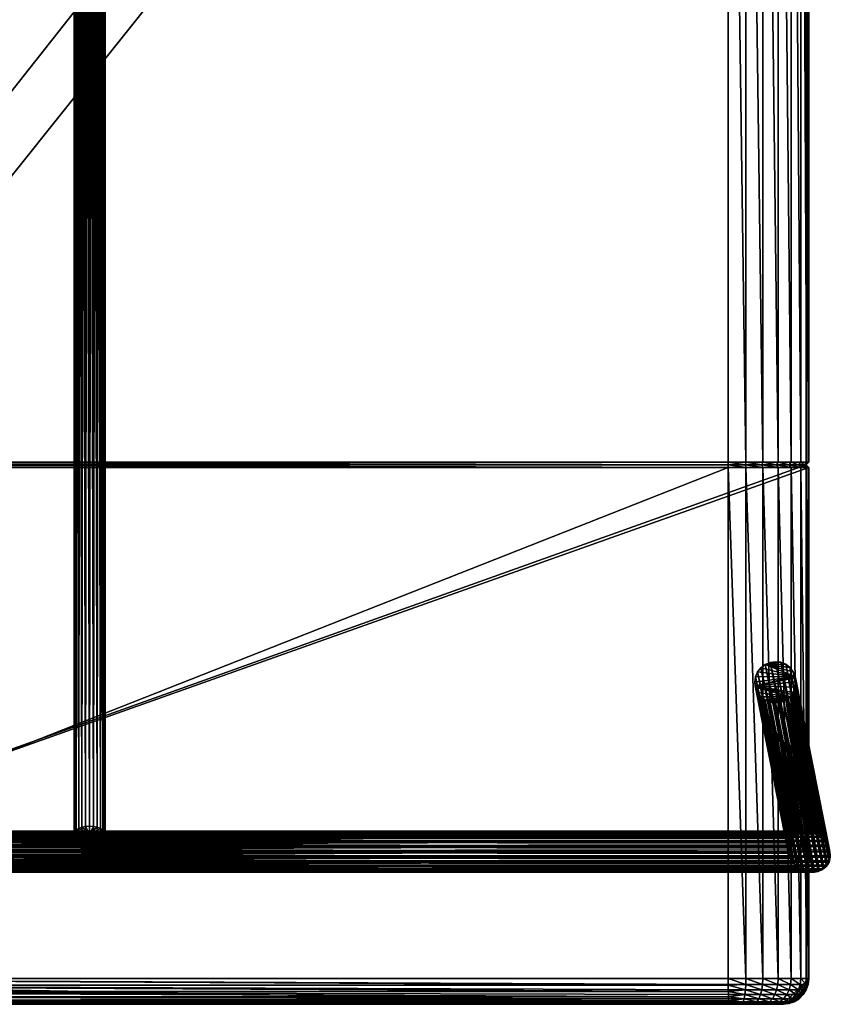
# Model space of a CAD drawing. Extents: x -343 to 288, y -960 to 460.
# Tile 42 of 102: x -27 to 288, y -960 to -577. Entities that reach past the tile are written whole.
import ezdxf

# ---------------------------------------------------------------- set-up
doc = ezdxf.new("R2010")
doc.units = 0
for name, color, linetype in [('POLYGON-OBJEKT', 43, 'CONTINUOUS'), ('POLYGON-OBJEKT.1', 254, 'CONTINUOUS'), ('POLYGON-OBJEKT.5', 254, 'CONTINUOUS')]:
    doc.layers.add(name, color=color, linetype=linetype)

msp = doc.modelspace()

# ---------------------------------------------------------------- meshes
at = {"layer": 'POLYGON-OBJEKT'}
mesh = msp.add_polyface(dxfattribs=at)
corners = [(-280, -950, 360), (279, -250, 360), (-280, 450, 360), (248.6207, 249, 478.5557), (-144.5506, -249, 460.4598), (-144.5506, 249, 460.4598), (-154.0802, 249, 450.0106), (-153.4825, -249, 437.0243), (-153.4825, 249, 437.0243), (-154.0802, -249, 450.0106), (-153.5121, -249, 436.5775), (-153.5121, 249, 436.5775), (-153.6405, -249, 436.1484), (-153.6405, 249, 436.1484), (-153.8611, -249, 435.7586), (-153.8611, 249, 435.7586), (-154.1629, -249, 435.4277), (-153.8588, 249, 452.6117), (-153.8588, -249, 452.6117), (-152.9718, -249, 455.0669), (-152.9718, 249, 455.0669), (-151.4795, -249, 457.2088), (-151.4795, 249, 457.2088), (-149.4837, -249, 458.8916), (-149.4837, 249, 458.8916), (-147.1203, -249, 460.0004), (-147.1203, 249, 460.0004), (248.6207, -249, 478.5557), (-144.5046, -250, 459.4608), (-146.8174, -250, 459.0474), (-148.9444, -250, 458.0494), (-150.7406, -250, 456.535), (-152.0837, -250, 454.6072), (-152.882, -250, 452.3976), (-153.0813, -250, 450.0565), (-152.4836, -250, 437.0703), (-153.5041, -250, 434.6754), (-153.0514, -250, 435.1717), (-152.7205, -250, 435.7563), (-152.528, -250, 436.4)]
mesh.append_faces([[corners[k] for k in face] for face in [(0, 1, 2, 2), (3, 4, 5, 5), (6, 7, 8, 8), (9, 7, 6, 6), (10, 8, 7, 7), (11, 8, 10, 10), (12, 11, 10, 10), (13, 11, 12, 12), (14, 13, 12, 12), (15, 13, 14, 14), (16, 15, 14, 14), (17, 18, 6, 6), (19, 18, 17, 17), (20, 19, 17, 17), (21, 19, 20, 20), (22, 21, 20, 20), (23, 21, 22, 22), (24, 23, 22, 22), (25, 23, 24, 24), (26, 25, 24, 24), (4, 25, 26, 26), (5, 4, 26, 26), (27, 28, 4, 4), (25, 4, 28, 28), (29, 25, 28, 28), (23, 25, 29, 29), (30, 23, 29, 29), (21, 23, 30, 30), (31, 21, 30, 30), (19, 21, 31, 31), (32, 19, 31, 31), (18, 19, 32, 32), (33, 18, 32, 32), (9, 18, 33, 33), (34, 9, 33, 33), (9, 35, 7, 7), (34, 35, 9, 9), (14, 36, 16, 16), (37, 36, 14, 14), (12, 37, 14, 14), (38, 37, 12, 12), (10, 38, 12, 12), (39, 38, 10, 10), (7, 39, 10, 10), (35, 39, 7, 7)]])
mesh = msp.add_polyface(dxfattribs=at)
corners = [(279, -250, 360), (280, -749, 360), (280, -251, 360), (279, -750, 360), (-280, -950, 360), (280, -251, 380), (279, -750, 380), (279, -250, 380), (280, -749, 380), (280, -749, 381), (280, -251, 448.5875), (280, -251, 381), (280, -749, 448.5875), (248.6207, -749, 478.5557), (-144.5506, -749, 460.4598), (248.6207, -251, 478.5557), (279.2034, -251, 455.4551), (279.2034, -749, 455.4551), (276.8557, -251, 461.958), (276.8557, -749, 461.958), (273.0817, -251, 467.7508), (273.0817, -749, 467.7508), (268.0819, -251, 472.5259), (268.0819, -749, 472.5259), (262.1217, -251, 476.0295), (262.1217, -749, 476.0295), (255.5177, -251, 478.0757), (255.5177, -749, 478.0757), (279, -250, 448.5875), (248.6667, -250, 477.5568), (255.3338, -250, 477.0927), (261.7176, -250, 475.1148), (267.4792, -250, 471.7279), (272.3123, -250, 467.1121), (275.9605, -250, 461.5124), (278.2299, -250, 455.2262), (-144.5506, -251, 460.4598), (-144.5046, -250, 459.4608)]
mesh.append_faces([[corners[k] for k in face] for face in [(0, 1, 2, 2), (3, 1, 0, 0), (4, 3, 0, 0), (5, 6, 7, 7), (8, 6, 5, 5), (2, 8, 5, 5), (1, 8, 2, 2), (9, 10, 11, 11), (12, 10, 9, 9), (13, 14, 15, 15), (16, 10, 12, 12), (17, 16, 12, 12), (18, 16, 17, 17), (19, 18, 17, 17), (20, 18, 19, 19), (21, 20, 19, 19), (22, 20, 21, 21), (23, 22, 21, 21), (24, 22, 23, 23), (25, 24, 23, 23), (26, 24, 25, 25), (27, 26, 25, 25), (15, 26, 27, 27), (13, 15, 27, 27), (11, 28, 7, 7), (10, 28, 11, 11), (26, 15, 29, 29), (30, 26, 29, 29), (24, 26, 30, 30), (31, 24, 30, 30), (22, 24, 31, 31), (32, 22, 31, 31), (20, 22, 32, 32), (33, 20, 32, 32), (18, 20, 33, 33), (34, 18, 33, 33), (16, 18, 34, 34), (35, 16, 34, 34), (10, 16, 35, 35), (28, 10, 35, 35), (29, 36, 37, 37), (15, 36, 29, 29), (6, 11, 7, 7), (9, 11, 6, 6), (2, 5, 0, 0)]])
mesh = msp.add_polyface(dxfattribs=at)
corners = [(248.6207, -251, 478.5557), (-144.5506, -749, 460.4598), (-144.5506, -251, 460.4598), (-154.0802, -251, 450.0106), (-153.4825, -749, 437.0243), (-153.4825, -251, 437.0243), (-154.0802, -749, 450.0106), (-153.8611, -251, 435.7586), (-154.1629, -749, 435.4277), (-154.1629, -251, 435.4277), (-153.8611, -749, 435.7586), (-153.6405, -251, 436.1484), (-153.6405, -749, 436.1484), (-153.5121, -251, 436.5775), (-153.5121, -749, 436.5775), (-147.1203, -251, 460.0004), (-147.1203, -749, 460.0004), (-149.4837, -251, 458.8916), (-149.4837, -749, 458.8916), (-151.4795, -251, 457.2088), (-151.4795, -749, 457.2088), (-152.9718, -251, 455.0669), (-152.9718, -749, 455.0669), (-153.8588, -251, 452.6117), (-153.8588, -749, 452.6117), (-153.0813, -250, 450.0565), (-152.882, -250, 452.3976), (-152.0837, -250, 454.6072), (-150.7406, -250, 456.535), (-148.9444, -250, 458.0494), (-146.8174, -250, 459.0474), (-144.5046, -250, 459.4608), (-152.4836, -250, 437.0703), (-152.528, -250, 436.4), (-152.7205, -250, 435.7563), (-153.0514, -250, 435.1717), (-153.5041, -250, 434.6754)]
mesh.append_faces([[corners[k] for k in face] for face in [(0, 1, 2, 2), (3, 4, 5, 5), (6, 4, 3, 3), (7, 8, 9, 9), (10, 8, 7, 7), (11, 10, 7, 7), (12, 10, 11, 11), (13, 12, 11, 11), (14, 12, 13, 13), (5, 14, 13, 13), (4, 14, 5, 5), (15, 2, 1, 1), (16, 15, 1, 1), (17, 15, 16, 16), (18, 17, 16, 16), (19, 17, 18, 18), (20, 19, 18, 18), (21, 19, 20, 20), (22, 21, 20, 20), (23, 21, 22, 22), (24, 23, 22, 22), (3, 23, 24, 24), (6, 3, 24, 24), (23, 3, 25, 25), (26, 23, 25, 25), (21, 23, 26, 26), (27, 21, 26, 26), (19, 21, 27, 27), (28, 19, 27, 27), (17, 19, 28, 28), (29, 17, 28, 28), (15, 17, 29, 29), (30, 15, 29, 29), (2, 15, 30, 30), (31, 2, 30, 30), (25, 5, 32, 32), (3, 5, 25, 25), (13, 32, 5, 5), (33, 32, 13, 13), (11, 33, 13, 13), (34, 33, 11, 11), (7, 34, 11, 11), (35, 34, 7, 7), (9, 35, 7, 7), (36, 35, 9, 9)]])
mesh = msp.add_polyface(dxfattribs=at)
corners = [(-155.3884, -749, 434.9345), (-159.0008, -745, 434.7682), (-158.0029, -742.5881, 434.8141), (-160.5883, -747.0711, 434.6952), (-162.6572, -748.6603, 434.5999), (-163.2977, -749, 434.5705), (-157.6625, -740, 434.8298), (248.6207, -749, 478.5557), (-144.5046, -750, 459.4608), (-144.5506, -749, 460.4598), (-153.8588, -749, 452.6117), (-152.9718, -749, 455.0669), (-152.0837, -750, 454.6072), (-154.0802, -749, 450.0106), (-152.882, -750, 452.3976), (-152.4836, -750, 437.0703), (-153.4825, -749, 437.0243), (-153.0813, -750, 450.0565), (-154.9462, -749, 435.005), (-155.3425, -750, 433.9355), (-154.6791, -750, 434.0414), (-154.5307, -749, 435.1722), (-154.0558, -750, 434.2922), (-154.1629, -749, 435.4277), (-153.5041, -750, 434.6754), (-153.8611, -749, 435.7586), (-153.0514, -750, 435.1717), (-153.6405, -749, 436.1484), (-152.7205, -750, 435.7563), (-153.5121, -749, 436.5775), (-152.528, -750, 436.4), (-161.3853, -745, 468.3996), (-160.0517, -740, 468.5275), (-165.0288, -748.6603, 468.0504), (-164.9807, -749.6439, 433.8484), (-167.4296, -749.6592, 467.8202), (-160.3908, -742.5881, 468.495), (-161.819, -740, 482.8972), (-164.8492, -742.5881, 504.7434), (-164.5122, -740, 504.7941), (-169.0996, -740, 530.5888), (-165.8371, -745, 504.5949), (-162.9672, -747.0711, 468.248), (-167.4086, -747.0711, 504.3587)]
mesh.append_faces([[corners[k] for k in face] for face in [(0, 1, 2, 2), (0, 3, 1, 1), (4, 3, 0, 0), (5, 4, 0, 0), (6, 0, 2, 2), (7, 8, 9, 9), (10, 11, 12, 12), (13, 10, 14, 14), (13, 15, 16, 16), (17, 15, 13, 13), (18, 19, 0, 0), (20, 19, 18, 18), (21, 20, 18, 18), (22, 20, 21, 21), (23, 22, 21, 21), (24, 22, 23, 23), (25, 24, 23, 23), (26, 24, 25, 25), (27, 26, 25, 25), (28, 26, 27, 27), (29, 28, 27, 27), (30, 28, 29, 29), (16, 30, 29, 29), (15, 30, 16, 16), (19, 5, 0, 0), (31, 1, 3, 3), (32, 6, 2, 2), (33, 4, 5, 5), (5, 34, 35, 35), (36, 32, 2, 2), (37, 32, 36, 36), (38, 37, 36, 36), (39, 37, 38, 38), (40, 39, 38, 38), (31, 41, 38, 38), (36, 31, 38, 38), (1, 31, 36, 36), (2, 1, 36, 36), (42, 31, 3, 3), (41, 31, 42, 42), (43, 41, 42, 42), (42, 33, 43, 43), (4, 33, 42, 42), (3, 4, 42, 42), (35, 33, 5, 5)]])
mesh = msp.add_polyface(dxfattribs=at)
corners = [(270, -959, 380), (-270, -960, 380), (-270, -959, 380), (270, -960, 360), (-280, -950, 360), (-270, -960, 360), (270, -960, 380), (-256.1494, -751, 455.3234), (248.6207, -751, 478.5557), (-256.1494, -950, 455.3234), (-270, -960, 430.3498), (270, -960, 381), (-270, -960, 381), (249.0805, -960, 468.5663), (-255.6897, -960, 445.3339), (-146.8174, -750, 459.0474), (-144.5046, -750, 459.4608), (-169.184, -750, 458.325), (-148.9444, -750, 458.0494), (-150.7406, -750, 456.535), (-152.0837, -750, 454.6072), (-152.882, -750, 452.3976), (-153.0813, -750, 450.0565), (-167.6067, -750, 433.3711), (-152.4836, -750, 437.0703), (-155.3425, -750, 433.9355), (-154.6791, -750, 434.0414), (-153.0514, -750, 435.1717), (-152.7205, -750, 435.7563), (-153.5041, -750, 434.6754), (-154.0558, -750, 434.2922), (-152.528, -750, 436.4), (-255.8087, -959.6593, 447.9194), (248.9781, -959.7493, 470.7892), (-255.9195, -958.6602, 450.3286), (248.881, -959.0097, 472.9006), (-256.0148, -957.071, 452.3975), (248.7938, -957.8184, 474.7946), (-256.0878, -955, 453.985), (248.7574, -957.0266, 475.5855), (-256.1338, -952.5882, 454.983), (248.6845, -954.9702, 477.1701), (248.6379, -952.5767, 478.1824), (-147.1203, -749, 460.0004), (-144.5506, -749, 460.4598), (-149.4837, -749, 458.8916), (-151.4795, -749, 457.2088), (-152.9718, -749, 455.0669), (-153.8588, -749, 452.6117), (-154.0802, -749, 450.0106), (-164.9807, -749.6439, 433.8484), (-163.2977, -749, 434.5705), (-165.037, -749.6576, 433.8322), (-165.6086, -749.796, 433.6672), (-167.2727, -749.9944, 433.3921), (-167.4296, -749.6592, 467.8202)]
mesh.append_faces([[corners[k] for k in face] for face in [(0, 1, 2, 2), (3, 4, 5, 5), (6, 5, 1, 1), (7, 8, 9, 9), (10, 11, 12, 12), (13, 10, 14, 14), (15, 16, 17, 17), (17, 18, 15, 15), (19, 18, 17, 17), (20, 19, 17, 17), (17, 21, 20, 20), (22, 21, 17, 17), (23, 22, 17, 17), (24, 22, 23, 23), (25, 24, 23, 23), (26, 27, 28, 28), (29, 27, 26, 26), (30, 29, 26, 26), (26, 24, 25, 25), (31, 24, 26, 26), (28, 31, 26, 26), (32, 33, 14, 14), (34, 35, 32, 32), (36, 37, 34, 34), (38, 39, 36, 36), (40, 41, 38, 38), (9, 42, 40, 40), (43, 44, 16, 16), (15, 43, 16, 16), (45, 43, 15, 15), (18, 45, 15, 15), (46, 45, 18, 18), (19, 46, 18, 18), (47, 46, 19, 19), (20, 47, 19, 19), (21, 48, 20, 20), (22, 49, 21, 21), (50, 51, 25, 25), (52, 50, 25, 25), (25, 53, 52, 52), (54, 53, 25, 25), (23, 54, 25, 25), (55, 52, 53, 53), (50, 52, 55, 55)]])
mesh = msp.add_polyface(dxfattribs=at)
corners = [(270, -960, 380), (-270, -960, 380), (270, -959, 380), (280, -751, 360), (279, -750, 360), (-280, -950, 360), (280, -950, 360), (270, -960, 360), (-270, -960, 360), (248.6207, -950, 478.5557), (248.6207, -751, 478.5557), (255.5177, -950, 478.0757), (-256.1494, -950, 455.3234), (270, -960, 448.5875), (270, -960, 381), (-270, -960, 430.3498), (249.0805, -960, 468.5663), (255.5177, -751, 478.0757), (248.6667, -750, 477.5568), (255.3338, -750, 477.0927), (-144.5046, -750, 459.4608), (-256.1494, -751, 455.3234), (248.9781, -959.7493, 470.7892), (253.6785, -960, 468.2463), (254.0878, -959.7493, 470.4335), (248.962, -959.6263, 471.1403), (254.4765, -959.0097, 472.5111), (248.8519, -958.6129, 473.5313), (254.8252, -957.8184, 474.3748), (248.881, -959.0097, 472.9006), (248.7574, -957.0266, 475.5855), (255.1164, -956.2349, 475.9312), (248.7938, -957.8184, 474.7946), (248.721, -956.2349, 476.3763), (248.6845, -954.9702, 477.1701), (248.6662, -954.3389, 477.5665), (248.6379, -952.5767, 478.1824), (255.3356, -954.3389, 477.1023), (248.6322, -952.2252, 478.3053), (255.4716, -952.2252, 477.8293), (-255.6897, -960, 445.3339), (-255.8087, -959.6593, 447.9194), (-255.9195, -958.6602, 450.3286), (-256.0148, -957.071, 452.3975), (-256.0878, -955, 453.985), (-256.1338, -952.5882, 454.983), (-270, -960, 381), (-270, -959, 380), (248.6207, -749, 478.5557)]
mesh.append_faces([[corners[k] for k in face] for face in [(0, 1, 2, 2), (3, 4, 5, 5), (6, 3, 5, 5), (6, 5, 7, 7), (7, 8, 0, 0), (9, 10, 11, 11), (12, 10, 9, 9), (13, 14, 15, 15), (13, 15, 16, 16), (17, 10, 18, 18), (19, 17, 18, 18), (20, 18, 10, 10), (21, 20, 10, 10), (22, 23, 16, 16), (24, 23, 22, 22), (25, 24, 22, 22), (26, 24, 25, 25), (26, 27, 28, 28), (29, 27, 26, 26), (25, 29, 26, 26), (28, 30, 31, 31), (32, 30, 28, 28), (27, 32, 28, 28), (33, 34, 31, 31), (30, 33, 31, 31), (35, 36, 37, 37), (34, 35, 37, 37), (38, 9, 39, 39), (36, 38, 39, 39), (40, 22, 16, 16), (41, 25, 22, 22), (29, 25, 41, 41), (42, 27, 29, 29), (32, 27, 42, 42), (30, 32, 43, 43), (44, 33, 30, 30), (34, 33, 44, 44), (45, 35, 34, 34), (36, 35, 45, 45), (38, 36, 12, 12), (9, 38, 12, 12), (2, 46, 14, 14), (47, 46, 2, 2), (18, 48, 19, 19), (18, 20, 48, 48)]])
mesh = msp.add_polyface(dxfattribs=at)
corners = [(255.5177, -751, 478.0757), (262.1217, -751, 476.0295), (262.1217, -950, 476.0295), (255.5177, -950, 478.0757), (248.6207, -751, 478.5557), (269.4689, -960, 453.1659), (270, -960, 448.5875), (249.0805, -960, 468.5663), (258.0811, -960, 466.8822), (262.0546, -960, 464.5464), (265.3878, -960, 461.363), (267.9038, -960, 457.5012), (253.6785, -960, 468.2463), (255.3338, -750, 477.0927), (261.7176, -750, 475.1148), (268.0819, -751, 472.5259), (255.1164, -956.2349, 475.9312), (248.6845, -954.9702, 477.1701), (255.3356, -954.3389, 477.1023), (248.6379, -952.5767, 478.1824), (255.4716, -952.2252, 477.8293), (248.6207, -950, 478.5557), (254.0878, -959.7493, 470.4335), (258.9803, -959.7493, 468.9176), (254.4765, -959.0097, 472.5111), (259.8343, -959.0097, 470.851), (254.8252, -957.8184, 474.3748), (260.6004, -957.8184, 472.5854), (261.2401, -956.2349, 474.0338), (261.7216, -954.3389, 475.1236), (262.0204, -952.2252, 475.8002), (263.3958, -959.7493, 466.322), (264.6697, -959.0097, 468.0085), (265.8125, -957.8184, 469.5215), (266.7669, -956.2349, 470.785), (267.485, -954.3389, 471.7356), (267.9308, -952.2252, 472.3258), (255.5177, -749, 478.0757), (262.1217, -749, 476.0295), (248.6207, -749, 478.5557)]
mesh.append_faces([[corners[k] for k in face] for face in [(0, 1, 2, 2), (3, 0, 2, 2), (4, 0, 3, 3), (5, 6, 7, 7), (8, 9, 10, 10), (7, 11, 5, 5), (10, 11, 7, 7), (12, 10, 7, 7), (8, 10, 12, 12), (1, 0, 13, 13), (14, 1, 13, 13), (15, 1, 14, 14), (16, 17, 18, 18), (18, 19, 20, 20), (20, 21, 3, 3), (22, 8, 12, 12), (23, 8, 22, 22), (24, 23, 22, 22), (25, 23, 24, 24), (26, 25, 24, 24), (27, 25, 26, 26), (16, 27, 26, 26), (28, 27, 16, 16), (18, 28, 16, 16), (29, 28, 18, 18), (20, 29, 18, 18), (30, 29, 20, 20), (3, 30, 20, 20), (2, 30, 3, 3), (23, 9, 8, 8), (31, 9, 23, 23), (25, 31, 23, 23), (32, 31, 25, 25), (27, 32, 25, 25), (33, 32, 27, 27), (28, 33, 27, 27), (34, 33, 28, 28), (29, 34, 28, 28), (35, 34, 29, 29), (30, 35, 29, 29), (2, 36, 30, 30), (31, 10, 9, 9), (37, 38, 14, 14), (13, 37, 14, 14), (39, 37, 13, 13)]])
mesh = msp.add_polyface(dxfattribs=at)
corners = [(279, -750, 380), (280, -950, 380), (279, -950, 380), (280, -751, 380), (280, -950, 360), (280, -751, 360), (280, -751, 381), (280, -950, 381), (280, -950, 448.5875), (280, -751, 448.5875), (279.2034, -751, 455.4551), (279.2034, -950, 455.4551), (276.8557, -751, 461.958), (276.8557, -950, 461.958), (273.0817, -751, 467.7508), (273.0817, -950, 467.7508), (268.0819, -751, 472.5259), (268.0819, -950, 472.5259), (262.1217, -751, 476.0295), (262.1217, -950, 476.0295), (279, -750, 448.5875), (267.4792, -750, 471.7279), (261.7176, -750, 475.1148), (272.3123, -750, 467.1121), (275.9605, -750, 461.5124), (278.2299, -750, 455.2262), (280, -749, 448.5875), (280, -749, 381), (279.2034, -749, 455.4551), (276.8557, -749, 461.958), (273.0817, -749, 467.7508), (268.0819, -749, 472.5259), (262.1217, -749, 476.0295), (279, -750, 360), (280, -749, 360), (280, -749, 380)]
mesh.append_faces([[corners[k] for k in face] for face in [(0, 1, 2, 2), (3, 1, 0, 0), (3, 4, 1, 1), (5, 4, 3, 3), (2, 6, 0, 0), (7, 6, 2, 2), (8, 6, 7, 7), (9, 6, 8, 8), (10, 9, 8, 8), (11, 10, 8, 8), (12, 10, 11, 11), (13, 12, 11, 11), (14, 12, 13, 13), (15, 14, 13, 13), (16, 14, 15, 15), (17, 16, 15, 15), (18, 16, 17, 17), (19, 18, 17, 17), (0, 9, 20, 20), (6, 9, 0, 0), (21, 16, 22, 22), (14, 16, 21, 21), (23, 14, 21, 21), (12, 14, 23, 23), (24, 12, 23, 23), (10, 12, 24, 24), (25, 10, 24, 24), (9, 10, 25, 25), (20, 9, 25, 25), (0, 26, 27, 27), (20, 26, 0, 0), (28, 26, 20, 20), (25, 28, 20, 20), (29, 28, 25, 25), (24, 29, 25, 25), (30, 29, 24, 24), (23, 30, 24, 24), (31, 30, 23, 23), (21, 31, 23, 23), (32, 31, 21, 21), (22, 32, 21, 21), (33, 3, 0, 0), (5, 3, 33, 33), (34, 0, 35, 35), (33, 0, 34, 34)]])
mesh = msp.add_polyface(dxfattribs=at)
corners = [(279.0097, -954.3389, 380), (277.8183, -956.2349, 380), (278.1348, -953.8503, 380), (278.7902, -951.9317, 380), (279.7493, -952.2252, 380), (279, -950, 380), (280, -950, 380), (279.9543, -950.9544, 380.9543), (280, -950, 381), (279.9499, -951, 381), (280, -950, 448.5875), (279.7669, -952.1464, 381), (279.741, -952.2224, 381), (279.7493, -952.2252, 448.5875), (279.0387, -954.2781, 381), (279.0034, -954.335, 381), (279.0097, -954.3389, 448.5875), (277.8518, -956.1927, 381), (279.7493, -952.2252, 360), (279.0097, -954.3389, 360), (280, -950, 360), (267.9308, -952.2252, 472.3258), (267.485, -954.3389, 471.7356), (262.0204, -952.2252, 475.8002), (268.0819, -950, 472.5259), (262.1217, -950, 476.0295), (272.3198, -954.3389, 467.1182), (272.8888, -952.2252, 467.5907), (273.0817, -950, 467.7508), (275.9692, -954.3389, 461.5167), (276.6312, -952.2252, 461.8463), (276.8557, -950, 461.958), (278.2393, -954.3389, 455.2284), (278.9593, -952.2252, 455.3977), (279.2034, -950, 455.4551), (277.0666, -955.5734, 380)]
mesh.append_faces([[corners[k] for k in face] for face in [(0, 1, 2, 2), (3, 0, 2, 2), (4, 0, 3, 3), (5, 4, 3, 3), (6, 4, 5, 5), (7, 8, 5, 5), (9, 8, 7, 7), (10, 8, 9, 9), (11, 10, 9, 9), (12, 10, 11, 11), (13, 10, 12, 12), (14, 13, 12, 12), (15, 13, 14, 14), (16, 13, 15, 15), (17, 16, 15, 15), (18, 19, 0, 0), (4, 18, 0, 0), (20, 18, 4, 4), (6, 20, 4, 4), (21, 22, 23, 23), (24, 21, 25, 25), (21, 26, 22, 22), (27, 26, 21, 21), (24, 27, 21, 21), (28, 27, 24, 24), (27, 29, 26, 26), (30, 29, 27, 27), (28, 30, 27, 27), (31, 30, 28, 28), (30, 32, 29, 29), (33, 32, 30, 30), (31, 33, 30, 30), (34, 33, 31, 31), (33, 16, 32, 32), (13, 16, 33, 33), (34, 13, 33, 33), (10, 13, 34, 34), (5, 9, 7, 7), (9, 5, 3, 3), (3, 11, 9, 9), (12, 11, 3, 3), (2, 12, 3, 3), (2, 14, 12, 12), (15, 14, 2, 2), (35, 15, 2, 2)]])
mesh = msp.add_polyface(dxfattribs=at)
corners = [(272.0145, -958.7717, 380), (270, -960, 380), (270, -959, 380), (272.2252, -959.7493, 380), (273.9268, -958.0981, 380), (274.3388, -959.0097, 380), (272.2252, -959.7493, 360), (280, -950, 360), (270, -960, 360), (272.2251, -959.7478, 381), (270, -960, 381), (270, -960, 448.5875), (274.3388, -959.0097, 448.5875), (272.2383, -959.7463, 381), (272.2252, -959.7493, 448.5875), (274.3388, -959.0097, 360), (267.0999, -959.7493, 462.7845), (265.3878, -960, 461.363), (263.3958, -959.7493, 466.322), (264.6697, -959.0097, 468.0085), (268.7261, -959.0097, 464.1346), (265.8125, -957.8184, 469.5215), (270.1849, -957.8184, 465.3458), (266.7669, -956.2349, 470.785), (271.4031, -956.2349, 466.3572), (267.485, -954.3389, 471.7356), (272.3198, -954.3389, 467.1182), (267.9038, -960, 457.5012), (269.8958, -959.7493, 458.4929), (271.7879, -959.0097, 459.4349), (273.4852, -957.8184, 460.28), (274.9027, -956.2349, 460.9857), (269.4689, -960, 453.1659), (271.635, -959.7493, 453.6753), (273.6925, -959.0097, 454.1592), (274.3378, -959.0068, 381)]
mesh.append_faces([[corners[k] for k in face] for face in [(0, 1, 2, 2), (3, 1, 0, 0), (4, 3, 0, 0), (5, 3, 4, 4), (6, 7, 8, 8), (9, 10, 11, 11), (9, 12, 13, 13), (14, 12, 9, 9), (11, 14, 9, 9), (6, 8, 1, 1), (3, 6, 1, 1), (15, 6, 3, 3), (5, 15, 3, 3), (16, 17, 18, 18), (19, 16, 18, 18), (20, 16, 19, 19), (21, 20, 19, 19), (22, 20, 21, 21), (23, 22, 21, 21), (24, 22, 23, 23), (25, 24, 23, 23), (26, 24, 25, 25), (16, 27, 17, 17), (28, 27, 16, 16), (20, 28, 16, 16), (29, 28, 20, 20), (22, 29, 20, 20), (30, 29, 22, 22), (24, 30, 22, 22), (31, 30, 24, 24), (26, 31, 24, 24), (28, 32, 27, 27), (33, 32, 28, 28), (29, 33, 28, 28), (34, 33, 29, 29), (30, 34, 29, 29), (33, 11, 32, 32), (14, 11, 33, 33), (34, 14, 33, 33), (12, 14, 34, 34), (0, 35, 4, 4), (9, 2, 10, 10), (0, 2, 9, 9), (13, 0, 9, 9), (35, 0, 13, 13)]])
mesh = msp.add_polyface(dxfattribs=at)
corners = [(275.6398, -957.0138, 380), (274.3388, -959.0097, 380), (273.9268, -958.0981, 380), (276.2349, -957.8184, 380), (277.0666, -955.5734, 380), (277.8183, -956.2349, 380), (278.1348, -953.8503, 380), (279.7493, -952.2252, 360), (280, -950, 360), (272.2252, -959.7493, 360), (279.0097, -954.3389, 360), (277.8183, -956.2349, 360), (276.2349, -957.8184, 360), (274.3388, -959.0097, 360), (277.8141, -956.2308, 381), (279.0097, -954.3389, 448.5875), (277.8518, -956.1927, 381), (277.8183, -956.2349, 448.5875), (276.2664, -957.793, 381), (276.2325, -957.8145, 381), (276.2349, -957.8184, 448.5875), (274.3631, -958.998, 381), (274.3378, -959.0068, 381), (274.3388, -959.0097, 448.5875), (272.2383, -959.7463, 381), (279.0097, -954.3389, 380), (275.9692, -954.3389, 461.5167), (274.9027, -956.2349, 460.9857), (272.3198, -954.3389, 467.1182), (275.5382, -957.8184, 454.5932), (273.6925, -959.0097, 454.1592), (273.4852, -957.8184, 460.28), (277.0796, -956.2349, 454.9557), (278.2393, -954.3389, 455.2284), (279.0034, -954.335, 381)]
mesh.append_faces([[corners[k] for k in face] for face in [(0, 1, 2, 2), (3, 1, 0, 0), (4, 3, 0, 0), (5, 3, 4, 4), (6, 5, 4, 4), (7, 8, 9, 9), (10, 7, 9, 9), (9, 11, 10, 10), (12, 11, 9, 9), (13, 12, 9, 9), (14, 15, 16, 16), (17, 15, 14, 14), (18, 17, 14, 14), (19, 17, 18, 18), (20, 17, 19, 19), (21, 20, 19, 19), (22, 20, 21, 21), (23, 20, 22, 22), (24, 23, 22, 22), (12, 13, 1, 1), (3, 12, 1, 1), (11, 12, 3, 3), (5, 11, 3, 3), (10, 11, 5, 5), (25, 10, 5, 5), (26, 27, 28, 28), (29, 30, 31, 31), (27, 29, 31, 31), (32, 29, 27, 27), (26, 32, 27, 27), (33, 32, 26, 26), (29, 23, 30, 30), (20, 23, 29, 29), (32, 20, 29, 29), (17, 20, 32, 32), (33, 17, 32, 32), (15, 17, 33, 33), (4, 16, 34, 34), (14, 16, 4, 4), (0, 14, 4, 4), (0, 18, 14, 14), (19, 18, 0, 0), (2, 19, 0, 0), (2, 21, 19, 19), (22, 21, 2, 2)]])
at = {"layer": 'POLYGON-OBJEKT.1'}
mesh = msp.add_polyface(dxfattribs=at)
corners = [(5.7956, -260, 375.7885), (6, -260, 374), (-3.6526, -260, 368.5178), (3, -260, 379.9844), (3.6526, -260, 379.4822), (-3.6526, -260, 379.4822), (4.2426, -260, 378.8862), (5.1962, -260, 377.4551), (5.7956, -260, 372.2115), (5.1962, -260, 370.5449), (4.2426, -260, 369.1138), (-5.1962, -260, 370.5449), (-5.7956, -260, 372.2115), (-6, -260, 374), (-5.7956, -260, 375.7885), (-4.2426, -260, 369.1138), (-5.1962, -260, 377.4551), (-4.2426, -260, 378.8862), (3.6526, -260, 368.5178), (3, -260, 368.0156), (-3, -260, 368.0156), (2.2961, -260, 367.6158), (-2.2961, -260, 367.6158), (1.5529, -260, 367.3253), (-1.5529, -260, 367.3253), (0.7832, -260, 367.1489), (-0.7832, -260, 367.1489), (0, -260, 367.0898), (-3, -260, 379.9844), (-2.2961, -260, 380.3842), (2.2961, -260, 380.3842), (-1.5529, -260, 380.6747), (1.5529, -260, 380.6747), (-0.7832, -260, 380.8511), (0.7832, -260, 380.8511), (0, -260, 380.9102), (-3, -891.0987, 7.4568), (-1.5529, -890.8014, 6.9364), (0, -893.6763, 11.9685), (0, -890.7, 6.7588), (1.5529, -890.8014, 6.9364), (-5.7956, -892.906, 10.6202), (-5.1962, -892.1881, 9.3637), (-4.2426, -891.5717, 8.2847), (-5.1962, -895.1646, 14.5734), (-5.7956, -894.4467, 13.3169), (-6, -893.6763, 11.9685), (-1.5529, -896.5513, 17.0007), (-3, -896.254, 16.4803), (-4.2426, -895.781, 15.6524), (3, -896.254, 16.4803), (1.5529, -896.5513, 17.0007), (0, -896.6528, 17.1782), (5.7956, -894.4467, 13.3169), (5.1962, -895.1646, 14.5734), (4.2426, -895.781, 15.6524), (5.1962, -892.1881, 9.3637), (5.7956, -892.906, 10.6202), (6, -893.6763, 11.9685), (3, -891.0987, 7.4568), (4.2426, -891.5717, 8.2847), (-4.2426, -260, 378.8862), (4.2426, -260, 369.1138)]
mesh.append_faces([[corners[k] for k in face] for face in [(2, 1, 0, 0), (5, 4, 3, 3), (6, 4, 5, 5), (7, 6, 5, 5), (2, 8, 1, 1), (9, 8, 2, 2), (10, 9, 2, 2), (7, 12, 11, 11), (13, 12, 7, 7), (14, 13, 7, 7), (7, 2, 0, 0), (15, 2, 7, 7), (11, 15, 7, 7), (7, 16, 14, 14), (17, 16, 7, 7), (5, 17, 7, 7), (2, 18, 10, 10), (19, 18, 2, 2), (20, 19, 2, 2), (21, 19, 20, 20), (22, 21, 20, 20), (23, 21, 22, 22), (24, 23, 22, 22), (25, 23, 24, 24), (26, 25, 24, 24), (27, 25, 26, 26), (3, 28, 5, 5), (29, 28, 3, 3), (30, 29, 3, 3), (31, 29, 30, 30), (32, 31, 30, 30), (33, 31, 32, 32), (34, 33, 32, 32), (35, 33, 34, 34), (38, 37, 36, 36), (39, 37, 38, 38), (40, 39, 38, 38), (38, 42, 41, 41), (43, 42, 38, 38), (36, 43, 38, 38), (38, 45, 44, 44), (46, 45, 38, 38), (41, 46, 38, 38), (38, 48, 47, 47), (49, 48, 38, 38), (44, 49, 38, 38), (38, 51, 50, 50), (52, 51, 38, 38), (47, 52, 38, 38), (38, 54, 53, 53), (55, 54, 38, 38), (50, 55, 38, 38), (38, 57, 56, 56), (58, 57, 38, 38), (53, 58, 38, 38), (38, 59, 40, 40), (60, 59, 38, 38), (56, 60, 38, 38), (24, 37, 39, 39), (36, 2, 15, 15), (20, 2, 36, 36), (37, 20, 36, 36), (22, 20, 37, 37), (24, 22, 37, 37), (15, 43, 36, 36), (42, 43, 15, 15), (11, 42, 15, 15), (41, 42, 11, 11), (12, 41, 11, 11), (46, 41, 12, 12), (13, 46, 12, 12), (45, 46, 13, 13), (14, 45, 13, 13), (44, 45, 14, 14), (16, 44, 14, 14), (49, 44, 16, 16), (61, 49, 16, 16), (5, 49, 61, 61), (48, 49, 5, 5), (28, 48, 5, 5), (29, 48, 28, 28), (47, 48, 29, 29), (31, 47, 29, 29), (33, 47, 31, 31), (52, 47, 33, 33), (35, 52, 33, 33), (34, 52, 35, 35), (51, 52, 34, 34), (32, 51, 34, 34), (30, 51, 32, 32), (50, 51, 30, 30), (3, 50, 30, 30), (4, 50, 3, 3), (55, 50, 4, 4), (6, 55, 4, 4), (54, 55, 6, 6), (7, 54, 6, 6), (53, 54, 7, 7), (0, 53, 7, 7), (58, 53, 0, 0), (1, 58, 0, 0), (57, 58, 1, 1), (8, 57, 1, 1), (56, 57, 8, 8), (9, 56, 8, 8), (60, 56, 9, 9), (62, 60, 9, 9), (23, 40, 59, 59), (59, 21, 23, 23), (19, 21, 59, 59), (60, 19, 59, 59), (18, 19, 60, 60), (62, 18, 60, 60), (39, 26, 24, 24), (27, 26, 39, 39), (40, 27, 39, 39), (25, 27, 40, 40), (23, 25, 40, 40)]])
at = {"layer": 'POLYGON-OBJEKT.5'}
mesh = msp.add_polyface(dxfattribs=at)
corners = [(-272.88, -808.2877, 382.7993), (-261.3291, -819.3363, 383), (-273.3331, -808.7578, 383), (-260.5352, -818.2476, 382.5871), (-271.2548, -807.1215, 382.1994), (-259.7512, -816.4025, 382.0017), (-259.4839, -814.397, 381.4843), (-263.4075, -807.4714, 380.6836), (-261.7823, -808.7827, 380.6557), (-265.3001, -806.6083, 380.8694), (-269.3622, -806.4271, 381.654), (-267.3311, -806.2521, 381.2004), (-259.7512, -812.3676, 381.0701), (-260.5352, -810.4526, 380.7875), (286.4478, -896.6226, 1.0718), (-294.9178, -898.2836, 0.3496), (-294.9178, -898.5573, 0.3038), (284.8542, -894.9658, 2.3431), (-294.9178, -896.3833, 1.2156), (-294.9178, -896.6357, 1.1006), (282.9369, -893.6944, 4), (-294.9178, -894.7718, 2.544), (-294.9178, -894.9858, 2.3675), (280.8267, -892.8952, 5.9294), (-294.9178, -893.559, 4.2442), (-294.9178, -893.7202, 4.0184), (278.6673, -892.6226, 8), (-294.9178, -892.8276, 6.2004), (-294.9178, -892.9249, 5.9405), (276.6058, -892.8952, 10.0706), (-294.9178, -892.6275, 8.2792), (-294.9178, -892.6541, 8.003), (-294.9178, -892.9264, 10.0653), (274.7829, -893.6944, 12), (-294.9178, -892.9722, 10.339), (-294.9178, -893.7232, 11.9869), (273.3226, -894.9658, 13.6569), (-294.9178, -893.8383, 12.2394), (-294.9178, -894.9902, 13.6367), (272.3245, -896.6226, 14.9282), (-294.9178, -895.1666, 13.8508), (-294.9178, -896.6409, 14.9025), (271.8567, -898.5521, 15.7274), (-294.9178, -896.8669, 15.0636), (-294.9178, -898.5632, 15.6978), (271.951, -900.6226, 16), (-294.9178, -898.823, 15.795), (-294.9178, -900.6257, 15.9685), (272.601, -902.6932, 15.7274), (-294.9178, -900.9018, 15.9951), (-294.9178, -902.688, 15.6962), (273.7623, -904.6226, 14.9282), (-294.9178, -902.9616, 15.6504), (-294.9178, -904.6095, 14.8994), (275.3559, -906.2794, 13.6569), (-294.9178, -904.862, 14.7844), (-294.9178, -906.2593, 13.6325), (277.2732, -907.5508, 12), (-294.9178, -906.4734, 13.456), (279.3834, -908.35, 10.0706), (-294.9178, -907.6862, 11.7558), (-294.9178, -907.5251, 11.9816), (281.5428, -908.6226, 8), (-294.9178, -908.4176, 9.7996), (-294.9178, -908.3204, 10.0595), (283.6043, -908.35, 5.9294), (-294.9178, -908.6177, 7.7208), (-294.9178, -908.5911, 7.997), (285.4272, -907.5508, 4), (-294.9178, -908.2731, 5.661), (-294.9178, -908.3188, 5.9347), (286.8875, -906.2794, 2.3431), (-294.9178, -907.407, 3.7606), (-294.9178, -907.5221, 4.0131), (-275.3037, -816.1721, 383), (-261.8231, -819.8527, 383), (-275.4648, -815.1187, 383), (-274.2111, -809.9418, 383), (-275.1141, -811.922, 383), (-275.4868, -814.0471, 383), (-265.5739, -821.9777, 383), (-267.6973, -822.2574, 383), (-263.5704, -821.1575, 383), (-268.7587, -822.1873, 383), (-275.0061, -817.189, 383), (-269.7957, -821.9777, 383), (-274.5772, -818.1522, 383), (-270.7905, -821.6325, 383), (-274.0244, -819.0452, 383), (-271.7261, -821.1575, 383), (-272.5865, -820.5608, 383), (-273.357, -819.8527, 383)]
mesh.append_faces([[corners[k] for k in face] for face in [(0, 1, 2, 2), (3, 1, 0, 0), (4, 3, 0, 0), (5, 3, 4, 4), (6, 5, 4, 4), (4, 7, 8, 8), (9, 7, 4, 4), (10, 9, 4, 4), (11, 9, 10, 10), (4, 12, 6, 6), (13, 12, 4, 4), (8, 13, 4, 4), (14, 15, 16, 16), (17, 18, 19, 19), (20, 21, 22, 22), (23, 24, 25, 25), (26, 27, 28, 28), (29, 30, 31, 31), (32, 30, 29, 29), (33, 34, 32, 32), (35, 34, 33, 33), (36, 37, 35, 35), (38, 37, 36, 36), (39, 40, 38, 38), (41, 40, 39, 39), (42, 43, 41, 41), (44, 43, 42, 42), (45, 46, 44, 44), (47, 46, 45, 45), (48, 49, 47, 47), (50, 49, 48, 48), (51, 52, 50, 50), (53, 52, 51, 51), (54, 55, 53, 53), (56, 55, 54, 54), (57, 58, 56, 56), (59, 60, 61, 61), (62, 63, 64, 64), (65, 66, 67, 67), (68, 69, 70, 70), (71, 72, 73, 73), (74, 1, 75, 75), (76, 1, 74, 74), (77, 2, 1, 1), (1, 78, 77, 77), (79, 78, 1, 1), (76, 79, 1, 1), (74, 80, 81, 81), (82, 80, 74, 74), (75, 82, 74, 74), (83, 74, 81, 81), (84, 74, 83, 83), (85, 84, 83, 83), (86, 84, 85, 85), (87, 86, 85, 85), (88, 86, 87, 87), (89, 88, 87, 87), (90, 91, 89, 89)]])
mesh = msp.add_polyface(dxfattribs=at)
corners = [(272.9345, -903.3588, 15.5175), (260.1017, -838.5617, 383), (261.3839, -840.2441, 383), (274.2931, -905.1744, 14.5048), (273.7623, -904.6226, 14.9282), (263.0494, -841.5351, 383), (275.9946, -906.7029, 13.105), (275.3559, -906.2794, 13.6569), (263.9913, -842.0051, 383), (264.9848, -842.3466, 383), (266.013, -842.5539, 383), (277.9761, -907.8171, 11.3573), (267.0583, -842.6234, 383), (272.1073, -897.2416, 15.2505), (259.2869, -832.507, 382.3789), (259.0145, -834.5477, 382.7292), (271.8567, -898.5521, 15.7274), (271.8252, -899.2335, 15.8785), (259.1622, -836.0542, 383), (271.951, -900.6226, 16), (259.2903, -836.6025, 383), (272.1073, -901.3199, 15.9696), (272.601, -902.6932, 15.7274), (274.2965, -894.1179, 12.5518), (261.3562, -828.9629, 381.8262), (260.0856, -830.6021, 382.0709), (272.9345, -895.4803, 14.1284), (273.3226, -894.9658, 13.6569), (272.3245, -896.6226, 14.9282), (277.9806, -892.7134, 8.6897), (264.9404, -826.9023, 381.5881), (263.0121, -827.7009, 381.6615), (275.9986, -893.1614, 10.7132), (274.7829, -893.6944, 12), (274.7326, -832.4148, 382.902), (274.8573, -832.9458, 383), (269.0791, -826.8776, 381.7282), (271.0074, -827.6532, 381.9323), (267.0098, -826.6215, 381.6108), (287.8856, -904.6226, 1.0718), (-294.9178, -906.0786, 2.1492), (287.2756, -905.765, 1.8716), (288.1028, -904.0035, 0.7495), (-294.9178, -904.6042, 1.0975), (288.3534, -902.6932, 0.2726), (-294.9178, -904.3784, 0.9364), (288.3849, -902.0118, 0.1215), (-294.9178, -902.6821, 0.3022), (288.2591, -900.6226), (-294.9178, -902.4222, 0.205), (288.1028, -899.9254, 0.0304), (-294.9178, -900.6196, 0.0315), (287.6091, -898.5521, 0.2726), (-294.9178, -900.3434, 0.0049), (287.2756, -897.8865, 0.4825), (-294.9178, -898.5573, 0.3038), (273.3899, -839.4453, 383), (272.7043, -840.2441, 383), (273.9663, -838.5617, 383), (275.0145, -834.5, 383), (274.7543, -836.6025, 383), (271.9212, -840.9447, 383), (271.0541, -841.5351, 383), (270.1179, -842.0051, 383), (269.1284, -842.3466, 383), (268.1027, -842.5539, 383)]
mesh.append_faces([[corners[k] for k in face] for face in [(0, 1, 2, 2), (3, 4, 2, 2), (5, 3, 2, 2), (6, 7, 5, 5), (8, 6, 5, 5), (9, 6, 8, 8), (10, 11, 9, 9), (12, 11, 10, 10), (13, 14, 15, 15), (15, 16, 13, 13), (17, 16, 15, 15), (18, 17, 15, 15), (19, 17, 18, 18), (20, 19, 18, 18), (21, 19, 20, 20), (1, 21, 20, 20), (22, 21, 1, 1), (0, 22, 1, 1), (23, 24, 25, 25), (26, 27, 25, 25), (14, 26, 25, 25), (28, 26, 14, 14), (13, 28, 14, 14), (29, 30, 31, 31), (24, 32, 31, 31), (33, 32, 24, 24), (23, 33, 24, 24), (34, 35, 18, 18), (24, 31, 34, 34), (25, 24, 34, 34), (34, 14, 25, 25), (15, 14, 34, 34), (18, 15, 34, 34), (36, 37, 31, 31), (30, 36, 31, 31), (38, 36, 30, 30), (39, 40, 41, 41), (42, 43, 39, 39), (44, 45, 42, 42), (46, 47, 44, 44), (48, 49, 46, 46), (50, 51, 48, 48), (52, 53, 50, 50), (54, 55, 52, 52), (18, 56, 57, 57), (58, 56, 18, 18), (59, 60, 18, 18), (35, 59, 18, 18), (57, 20, 18, 18), (1, 20, 57, 57), (2, 1, 57, 57), (57, 5, 2, 2), (8, 5, 57, 57), (9, 8, 61, 61), (10, 9, 62, 62), (63, 10, 62, 62), (12, 10, 63, 63), (64, 12, 63, 63), (65, 12, 64, 64)]])
mesh = msp.add_polyface(dxfattribs=at)
corners = [(261.3839, -840.2441, 383), (273.7623, -904.6226, 14.9282), (272.9345, -903.3588, 15.5175), (263.0494, -841.5351, 383), (275.3559, -906.2794, 13.6569), (274.2931, -905.1744, 14.5048), (264.9848, -842.3466, 383), (277.2732, -907.5508, 12), (275.9946, -906.7029, 13.105), (277.9761, -907.8171, 11.3573), (267.0583, -842.6234, 383), (279.3834, -908.35, 10.0706), (280.1028, -908.4409, 9.3808), (268.1027, -842.5539, 383), (269.1284, -842.3466, 383), (281.5428, -908.6226, 8), (282.2296, -908.5318, 7.3103), (270.1179, -842.0051, 383), (271.0541, -841.5351, 383), (283.6043, -908.35, 5.9294), (284.2115, -908.0838, 5.2868), (271.9212, -840.9447, 383), (272.7043, -840.2441, 383), (285.4272, -907.5508, 4), (285.9135, -907.1274, 3.4482), (273.9663, -838.5617, 383), (286.8875, -906.2794, 2.3431), (273.3899, -839.4453, 383), (287.2756, -905.765, 1.8716), (287.8856, -904.6226, 1.0718), (274.7543, -836.6025, 383), (288.1028, -904.0035, 0.7495), (288.3534, -902.6932, 0.2726), (275.0145, -834.5, 383), (260.0856, -830.6021, 382.0709), (273.3226, -894.9658, 13.6569), (274.2965, -894.1179, 12.5518), (263.0121, -827.7009, 381.6615), (276.6058, -892.8952, 10.0706), (277.9806, -892.7134, 8.6897), (275.9986, -893.1614, 10.7132), (267.0098, -826.6215, 381.6108), (280.8267, -892.8952, 5.9294), (269.0791, -826.8776, 381.7282), (280.1073, -892.8044, 6.6192), (264.9404, -826.9023, 381.5881), (278.6673, -892.6226, 8), (282.9369, -893.6944, 4), (271.0074, -827.6532, 381.9323), (282.2339, -893.4282, 4.6427), (284.8542, -894.9658, 2.3431), (272.6633, -828.8953, 382.2092), (284.2155, -894.5423, 2.895), (286.4478, -896.6226, 1.0718), (273.9339, -830.5194, 382.5399), (285.917, -896.0708, 1.4952), (288.3849, -902.0118, 0.1215), (288.2591, -900.6226), (274.8573, -832.9458, 383), (288.1028, -899.9254, 0.0304), (274.7326, -832.4148, 382.902), (287.6091, -898.5521, 0.2726), (287.2756, -897.8865, 0.4825), (259.1622, -836.0542, 383), (263.9913, -842.0051, 383)]
mesh.append_faces([[corners[k] for k in face] for face in [(0, 1, 2, 2), (3, 4, 5, 5), (6, 7, 8, 8), (9, 7, 6, 6), (10, 11, 9, 9), (12, 11, 10, 10), (13, 12, 10, 10), (14, 12, 13, 13), (14, 15, 12, 12), (16, 15, 14, 14), (17, 16, 14, 14), (18, 16, 17, 17), (18, 19, 16, 16), (20, 19, 18, 18), (21, 20, 18, 18), (22, 20, 21, 21), (23, 20, 22, 22), (24, 23, 22, 22), (24, 25, 26, 26), (27, 25, 24, 24), (22, 27, 24, 24), (25, 28, 26, 26), (29, 28, 25, 25), (30, 29, 25, 25), (30, 31, 29, 29), (32, 31, 30, 30), (33, 32, 30, 30), (34, 35, 36, 36), (37, 38, 39, 39), (40, 38, 37, 37), (41, 42, 43, 43), (44, 42, 41, 41), (45, 44, 41, 41), (46, 44, 45, 45), (39, 46, 45, 45), (43, 47, 48, 48), (49, 47, 43, 43), (42, 49, 43, 43), (48, 50, 51, 51), (52, 50, 48, 48), (47, 52, 48, 48), (51, 53, 54, 54), (55, 53, 51, 51), (50, 55, 51, 51), (33, 56, 32, 32), (57, 56, 33, 33), (58, 57, 33, 33), (59, 57, 58, 58), (60, 59, 58, 58), (61, 59, 60, 60), (54, 61, 60, 60), (62, 61, 54, 54), (53, 62, 54, 54), (37, 51, 54, 54), (60, 37, 54, 54), (37, 48, 51, 51), (63, 30, 25, 25), (21, 64, 22, 22), (18, 6, 21, 21)]])
mesh = msp.add_polyface(dxfattribs=at)
corners = [(-294.9178, -896.6357, 1.1006), (-294.9178, -898.2836, 0.3496), (286.4478, -896.6226, 1.0718), (285.917, -896.0708, 1.4952), (284.8542, -894.9658, 2.3431), (-294.9178, -894.9858, 2.3675), (-294.9178, -896.3833, 1.2156), (284.2155, -894.5423, 2.895), (282.9369, -893.6944, 4), (-294.9178, -893.7202, 4.0184), (-294.9178, -894.7718, 2.544), (282.2339, -893.4282, 4.6427), (280.8267, -892.8952, 5.9294), (-294.9178, -892.9249, 5.9405), (-294.9178, -893.559, 4.2442), (280.1073, -892.8044, 6.6192), (278.6673, -892.6226, 8), (-294.9178, -892.6541, 8.003), (-294.9178, -892.8276, 6.2004), (277.9806, -892.7134, 8.6897), (276.6058, -892.8952, 10.0706), (275.9986, -893.1614, 10.7132), (-294.9178, -892.9264, 10.0653), (274.7829, -893.6944, 12), (274.2965, -894.1179, 12.5518), (-294.9178, -893.7232, 11.9869), (273.3226, -894.9658, 13.6569), (272.9345, -895.4803, 14.1284), (-294.9178, -894.9902, 13.6367), (272.3245, -896.6226, 14.9282), (272.1073, -897.2416, 15.2505), (-294.9178, -896.6409, 14.9025), (271.8567, -898.5521, 15.7274), (271.8252, -899.2335, 15.8785), (-294.9178, -898.5632, 15.6978), (271.951, -900.6226, 16), (272.1073, -901.3199, 15.9696), (-294.9178, -900.6257, 15.9685), (272.601, -902.6932, 15.7274), (272.9345, -903.3588, 15.5175), (-294.9178, -902.688, 15.6962), (273.7623, -904.6226, 14.9282), (274.2931, -905.1744, 14.5048), (-294.9178, -904.6095, 14.8994), (275.3559, -906.2794, 13.6569), (275.9946, -906.7029, 13.105), (-294.9178, -906.2593, 13.6325), (277.2732, -907.5508, 12), (-294.9178, -907.5251, 11.9816), (-294.9178, -906.4734, 13.456), (277.9761, -907.8171, 11.3573), (279.3834, -908.35, 10.0706), (-294.9178, -908.3204, 10.0595), (-294.9178, -907.6862, 11.7558), (280.1028, -908.4409, 9.3808), (281.5428, -908.6226, 8), (-294.9178, -908.5911, 7.997), (-294.9178, -908.4176, 9.7996), (282.2296, -908.5318, 7.3103), (283.6043, -908.35, 5.9294), (-294.9178, -908.3188, 5.9347), (-294.9178, -908.6177, 7.7208), (284.2115, -908.0838, 5.2868), (285.4272, -907.5508, 4), (-294.9178, -907.5221, 4.0131), (-294.9178, -908.2731, 5.661), (285.9135, -907.1274, 3.4482), (286.8875, -906.2794, 2.3431), (-294.9178, -906.2551, 2.3633), (-294.9178, -907.407, 3.7606), (287.2756, -905.765, 1.8716), (-294.9178, -906.0786, 2.1492), (-294.9178, -904.6042, 1.0975), (287.8856, -904.6226, 1.0718), (-294.9178, -904.3784, 0.9364), (288.1028, -904.0035, 0.7495), (-294.9178, -902.6821, 0.3022), (288.3534, -902.6932, 0.2726), (-294.9178, -902.4222, 0.205), (288.3849, -902.0118, 0.1215), (-294.9178, -900.6196, 0.0315), (288.2591, -900.6226), (-294.9178, -900.3434, 0.0049), (288.1028, -899.9254, 0.0304), (-294.9178, -898.5573, 0.3038), (287.6091, -898.5521, 0.2726), (287.2756, -897.8865, 0.4825)]
mesh.append_faces([[corners[k] for k in face] for face in [(0, 1, 2, 2), (3, 0, 2, 2), (4, 0, 3, 3), (5, 6, 4, 4), (7, 5, 4, 4), (8, 5, 7, 7), (9, 10, 8, 8), (11, 9, 8, 8), (12, 9, 11, 11), (13, 14, 12, 12), (15, 13, 12, 12), (16, 13, 15, 15), (17, 18, 16, 16), (19, 17, 16, 16), (20, 17, 19, 19), (21, 22, 20, 20), (23, 22, 21, 21), (24, 25, 23, 23), (26, 25, 24, 24), (27, 28, 26, 26), (29, 28, 27, 27), (30, 31, 29, 29), (32, 31, 30, 30), (33, 34, 32, 32), (35, 34, 33, 33), (36, 37, 35, 35), (38, 37, 36, 36), (39, 40, 38, 38), (41, 40, 39, 39), (42, 43, 41, 41), (44, 43, 42, 42), (45, 46, 44, 44), (47, 46, 45, 45), (48, 49, 47, 47), (50, 48, 47, 47), (51, 48, 50, 50), (52, 53, 51, 51), (54, 52, 51, 51), (55, 52, 54, 54), (56, 57, 55, 55), (58, 56, 55, 55), (59, 56, 58, 58), (60, 61, 59, 59), (62, 60, 59, 59), (63, 60, 62, 62), (64, 65, 63, 63), (66, 64, 63, 63), (67, 64, 66, 66), (68, 69, 67, 67), (70, 68, 67, 67), (71, 68, 70, 70), (72, 71, 73, 73), (74, 72, 75, 75), (76, 74, 77, 77), (78, 76, 79, 79), (80, 78, 81, 81), (82, 80, 83, 83), (84, 82, 85, 85), (2, 84, 86, 86)]])

doc.saveas('drawing.dxf')
